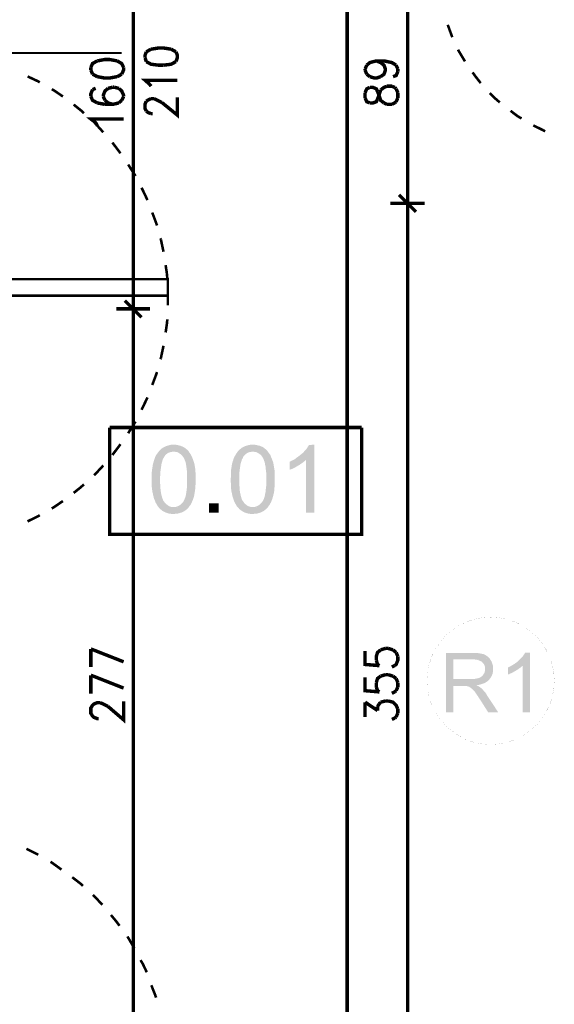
# Model space of a CAD drawing. Header units: millimetres. Extents: x -14047 to 49934, y -21523 to 14989.
# Tile 143 of 256: x 1256 to 1453, y 6264 to 6628. Entities that reach past the tile are written whole.
import ezdxf

# ---------------------------------------------------------------- set-up
doc = ezdxf.new("R2010")
doc.units = ezdxf.units.MM
doc.layers.add('H', color=7, linetype='Continuous')
doc.layers.add('P', color=7, linetype='Continuous')

msp = doc.modelspace()

# ---------------------------------------------------------------- hatches: boundary and pattern name
at = {"layer": 'H', "linetype": 'Continuous'}
for points in [[(1313.016, 6445.176), (1312.311, 6445.176), (1311.691, 6445.266), (1311.166, 6445.356), (1310.546, 6445.531), (1310.016, 6445.706), (1309.486, 6445.971), (1308.962, 6446.236), (1308.517, 6446.591), (1308.077, 6446.94), (1307.637, 6447.38), (1307.282, 6447.82), (1307.017, 6448.175), (1306.577, 6448.97), (1306.312, 6449.41), (1306.137, 6449.85), (1305.962, 6450.38), (1305.697, 6450.82), (1305.607, 6451.44), (1305.432, 6451.97), (1305.342, 6452.585), (1305.167, 6453.2), (1305.077, 6453.82), (1304.992, 6454.434), (1304.902, 6455.144), (1304.902, 6455.849), (1304.902, 6456.639), (1304.817, 6457.344), (1304.817, 6457.964), (1304.817, 6458.669), (1304.902, 6459.374), (1304.902, 6460.079), (1304.902, 6460.699), (1304.992, 6461.404), (1305.077, 6462.018), (1305.167, 6462.548), (1305.257, 6463.168), (1305.342, 6463.693), (1305.522, 6464.223), (1305.607, 6464.668), (1305.787, 6465.108), (1305.962, 6465.723), (1306.227, 6466.343), (1306.492, 6466.868), (1306.842, 6467.398), (1307.197, 6467.843), (1307.547, 6468.368), (1312.926, 6468.193), (1312.311, 6468.103), (1311.781, 6468.018), (1311.251, 6467.843), (1310.721, 6467.578), (1310.281, 6467.223), (1309.841, 6466.783), (1309.576, 6466.428), (1309.401, 6466.078), (1309.137, 6465.638), (1308.962, 6465.283), (1308.782, 6464.843), (1308.697, 6464.313), (1308.517, 6463.873), (1308.432, 6463.253), (1308.342, 6462.638), (1308.252, 6462.018), (1308.167, 6461.404), (1308.077, 6460.609), (1308.077, 6459.904), (1307.992, 6459.109), (1307.992, 6458.319), (1307.992, 6457.084), (1307.992, 6456.289), (1308.077, 6455.494), (1308.077, 6454.789), (1308.167, 6454.085), (1308.252, 6453.38), (1308.342, 6452.85), (1308.432, 6452.23), (1308.607, 6451.705), (1308.697, 6451.26), (1308.872, 6450.82), (1309.047, 6450.38), (1309.222, 6450.025), (1309.401, 6449.765), (1309.841, 6449.235), (1310.281, 6448.795), (1310.721, 6448.44), (1311.251, 6448.085), (1311.691, 6447.91), (1312.311, 6447.735), (1312.841, 6447.735), (1318.485, 6447.56), (1318.13, 6447.205), (1317.69, 6446.766), (1317.515, 6446.676), (1317.07, 6446.326), (1316.631, 6446.061), (1316.101, 6445.796), (1315.571, 6445.621), (1314.956, 6445.441), (1314.341, 6445.266), (1313.721, 6445.266), (1313.106, 6445.176)], [(1318.485, 6447.56), (1313.016, 6447.735), (1313.546, 6447.735), (1314.076, 6447.91), (1314.601, 6448.085), (1315.131, 6448.35), (1315.571, 6448.705), (1316.016, 6449.145), (1316.456, 6449.585), (1316.72, 6450.115), (1316.895, 6450.47), (1317.07, 6450.82), (1317.25, 6451.26), (1317.425, 6451.79), (1317.515, 6452.32), (1317.6, 6452.85), (1317.69, 6453.465), (1317.775, 6454.085), (1317.865, 6454.789), (1317.955, 6455.494), (1317.955, 6456.289), (1317.955, 6457.169), (1317.955, 6457.964), (1317.955, 6458.844), (1317.955, 6459.639), (1317.955, 6460.434), (1317.865, 6461.139), (1317.775, 6461.843), (1317.69, 6462.463), (1317.6, 6463.078), (1317.515, 6463.693), (1317.425, 6464.138), (1317.25, 6464.668), (1317.07, 6465.108), (1316.895, 6465.458), (1316.72, 6465.898), (1316.541, 6466.163), (1316.101, 6466.693), (1315.661, 6467.133), (1315.221, 6467.488), (1314.781, 6467.753), (1314.251, 6468.018), (1313.721, 6468.103), (1313.106, 6468.193), (1312.926, 6468.193), (1307.547, 6468.368), (1307.902, 6468.723), (1308.342, 6469.162), (1308.432, 6469.252), (1308.962, 6469.602), (1309.401, 6469.867), (1309.931, 6470.132), (1310.456, 6470.307), (1311.076, 6470.487), (1311.606, 6470.662), (1312.311, 6470.752), (1312.926, 6470.752), (1313.631, 6470.752), (1314.251, 6470.662), (1314.866, 6470.487), (1315.396, 6470.397), (1316.016, 6470.132), (1316.456, 6469.957), (1317.07, 6469.602), (1317.515, 6469.252), (1317.955, 6468.898), (1318.395, 6468.458), (1318.745, 6467.928), (1319.01, 6467.578), (1319.275, 6467.133), (1319.54, 6466.608), (1319.805, 6466.078), (1320.07, 6465.458), (1320.245, 6464.928), (1320.425, 6464.313), (1320.6, 6463.873), (1320.69, 6463.433), (1320.775, 6462.903), (1320.865, 6462.373), (1320.95, 6461.843), (1321.04, 6461.229), (1321.04, 6460.609), (1321.13, 6459.904), (1321.13, 6459.289), (1321.13, 6458.494), (1321.13, 6457.169), (1321.13, 6456.464), (1321.04, 6455.849), (1321.04, 6455.144), (1320.95, 6454.524), (1320.865, 6453.91), (1320.775, 6453.29), (1320.69, 6452.76), (1320.6, 6452.23), (1320.51, 6451.705), (1320.335, 6451.26), (1320.245, 6450.82), (1319.98, 6450.205), (1319.715, 6449.585), (1319.455, 6449.055), (1319.19, 6448.53), (1318.835, 6448.085)], [(1342.202, 6445.176), (1341.587, 6445.176), (1340.882, 6445.266), (1340.352, 6445.356), (1339.737, 6445.531), (1339.207, 6445.706), (1338.678, 6445.971), (1338.238, 6446.236), (1337.708, 6446.591), (1337.268, 6446.94), (1336.913, 6447.38), (1336.473, 6447.82), (1336.208, 6448.175), (1335.768, 6448.97), (1335.503, 6449.41), (1335.328, 6449.85), (1335.148, 6450.38), (1334.973, 6450.82), (1334.798, 6451.44), (1334.618, 6451.97), (1334.533, 6452.585), (1334.358, 6453.2), (1334.268, 6453.82), (1334.178, 6454.434), (1334.178, 6455.144), (1334.093, 6455.849), (1334.093, 6456.639), (1334.003, 6457.344), (1334.003, 6457.964), (1334.093, 6458.669), (1334.093, 6459.374), (1334.093, 6460.079), (1334.178, 6460.699), (1334.178, 6461.404), (1334.268, 6462.018), (1334.358, 6462.548), (1334.443, 6463.168), (1334.533, 6463.693), (1334.708, 6464.223), (1334.798, 6464.668), (1334.973, 6465.108), (1335.148, 6465.723), (1335.413, 6466.343), (1335.768, 6466.868), (1336.033, 6467.398), (1336.383, 6467.843), (1336.738, 6468.368), (1342.117, 6468.193), (1341.587, 6468.103), (1340.967, 6468.018), (1340.442, 6467.843), (1339.997, 6467.578), (1339.472, 6467.223), (1339.117, 6466.783), (1338.763, 6466.428), (1338.588, 6466.078), (1338.413, 6465.638), (1338.148, 6465.283), (1338.058, 6464.843), (1337.883, 6464.313), (1337.708, 6463.873), (1337.618, 6463.253), (1337.533, 6462.638), (1337.443, 6462.018), (1337.353, 6461.404), (1337.268, 6460.609), (1337.268, 6459.904), (1337.178, 6459.109), (1337.178, 6458.319), (1337.178, 6457.084), (1337.268, 6456.289), (1337.268, 6455.494), (1337.353, 6454.789), (1337.353, 6454.085), (1337.443, 6453.38), (1337.533, 6452.85), (1337.708, 6452.23), (1337.793, 6451.705), (1337.973, 6451.26), (1338.058, 6450.82), (1338.238, 6450.38), (1338.413, 6450.025), (1338.678, 6449.765), (1339.027, 6449.235), (1339.472, 6448.795), (1339.912, 6448.44), (1340.442, 6448.085), (1340.967, 6447.91), (1341.497, 6447.735), (1342.027, 6447.735), (1347.671, 6447.56), (1347.316, 6447.205), (1346.876, 6446.766), (1346.701, 6446.676), (1346.262, 6446.326), (1345.822, 6446.061), (1345.292, 6445.796), (1344.762, 6445.621), (1344.142, 6445.441), (1343.617, 6445.266), (1342.912, 6445.266), (1342.292, 6445.176)], [(1347.671, 6447.56), (1342.202, 6447.735), (1342.732, 6447.735), (1343.262, 6447.91), (1343.792, 6448.085), (1344.322, 6448.35), (1344.762, 6448.705), (1345.202, 6449.145), (1345.642, 6449.585), (1345.997, 6450.115), (1346.172, 6450.47), (1346.347, 6450.82), (1346.436, 6451.26), (1346.611, 6451.79), (1346.701, 6452.32), (1346.791, 6452.85), (1346.966, 6453.465), (1346.966, 6454.085), (1347.056, 6454.789), (1347.141, 6455.494), (1347.141, 6456.289), (1347.141, 6457.169), (1347.231, 6457.964), (1347.141, 6458.844), (1347.141, 6459.639), (1347.141, 6460.434), (1347.056, 6461.139), (1346.966, 6461.843), (1346.966, 6462.463), (1346.791, 6463.078), (1346.701, 6463.693), (1346.611, 6464.138), (1346.436, 6464.668), (1346.262, 6465.108), (1346.172, 6465.458), (1345.907, 6465.898), (1345.732, 6466.163), (1345.377, 6466.693), (1344.937, 6467.133), (1344.407, 6467.488), (1343.967, 6467.753), (1343.437, 6468.018), (1342.912, 6468.103), (1342.382, 6468.193), (1342.117, 6468.193), (1336.738, 6468.368), (1337.088, 6468.723), (1337.533, 6469.162), (1337.708, 6469.252), (1338.148, 6469.602), (1338.588, 6469.867), (1339.117, 6470.132), (1339.647, 6470.307), (1340.262, 6470.487), (1340.882, 6470.662), (1341.497, 6470.752), (1342.117, 6470.752), (1342.822, 6470.752), (1343.437, 6470.662), (1344.057, 6470.487), (1344.672, 6470.397), (1345.202, 6470.132), (1345.732, 6469.957), (1346.262, 6469.602), (1346.701, 6469.252), (1347.141, 6468.898), (1347.581, 6468.458), (1347.936, 6467.928), (1348.201, 6467.578), (1348.551, 6467.133), (1348.816, 6466.608), (1348.996, 6466.078), (1349.261, 6465.458), (1349.436, 6464.928), (1349.701, 6464.313), (1349.786, 6463.873), (1349.876, 6463.433), (1349.966, 6462.903), (1350.051, 6462.373), (1350.141, 6461.843), (1350.231, 6461.229), (1350.231, 6460.609), (1350.316, 6459.904), (1350.316, 6459.289), (1350.316, 6458.494), (1350.316, 6457.169), (1350.316, 6456.464), (1350.316, 6455.849), (1350.231, 6455.144), (1350.141, 6454.524), (1350.141, 6453.91), (1350.051, 6453.29), (1349.966, 6452.76), (1349.786, 6452.23), (1349.701, 6451.705), (1349.521, 6451.26), (1349.436, 6450.82), (1349.171, 6450.205), (1348.996, 6449.585), (1348.641, 6449.055), (1348.376, 6448.53), (1348.026, 6448.085)], [(1361.869, 6445.621), (1361.869, 6465.193), (1357.46, 6465.283), (1357.99, 6465.638), (1358.43, 6465.988), (1358.96, 6466.343), (1359.4, 6466.693), (1359.84, 6467.048), (1360.28, 6467.398), (1360.81, 6467.843), (1361.25, 6468.368), (1361.694, 6468.813), (1362.044, 6469.252), (1362.399, 6469.782), (1362.664, 6470.222), (1362.929, 6470.662), (1364.954, 6470.752), (1364.954, 6445.621)], [(1355.785, 6461.494), (1355.785, 6464.403), (1356.315, 6464.753), (1356.93, 6465.018), (1357.46, 6465.283), (1361.869, 6465.193), (1361.514, 6464.843), (1361.075, 6464.488), (1360.635, 6464.138), (1360.105, 6463.783), (1359.49, 6463.343), (1358.96, 6463.078), (1358.43, 6462.723), (1357.81, 6462.373), (1357.285, 6462.108), (1356.755, 6461.843), (1356.225, 6461.669)], [(1326.064, 6445.621), (1326.064, 6449.145), (1329.594, 6449.145), (1329.594, 6445.621)], [(1413.457, 6371.986), (1413.457, 6393.853), (1423.771, 6393.853), (1424.476, 6393.853), (1425.006, 6393.853), (1425.626, 6393.768), (1426.066, 6393.678), (1426.596, 6393.593), (1427.036, 6393.503), (1427.391, 6393.413), (1427.566, 6393.328), (1428.096, 6393.063), (1428.535, 6392.798), (1428.885, 6392.533), (1429.33, 6392.178), (1429.68, 6391.738), (1423.246, 6391.473), (1416.277, 6391.473), (1416.277, 6384.244), (1429.505, 6384.069), (1429.15, 6383.624), (1428.71, 6383.359), (1428.36, 6383.099), (1427.916, 6382.834), (1427.476, 6382.654), (1426.946, 6382.479), (1426.421, 6382.304), (1425.891, 6382.129), (1425.271, 6382.039), (1424.741, 6381.949), (1419.717, 6381.684), (1416.277, 6381.684), (1416.277, 6371.986)], [(1429.505, 6384.069), (1416.277, 6384.244), (1423.246, 6384.244), (1423.771, 6384.244), (1424.391, 6384.329), (1424.831, 6384.419), (1425.271, 6384.509), (1425.626, 6384.594), (1426.156, 6384.859), (1426.596, 6385.124), (1427.036, 6385.479), (1427.301, 6385.919), (1427.651, 6386.449), (1427.831, 6386.889), (1427.916, 6387.418), (1427.916, 6387.948), (1427.916, 6388.478), (1427.831, 6389.003), (1427.651, 6389.448), (1427.391, 6389.888), (1427.036, 6390.238), (1426.861, 6390.503), (1426.506, 6390.768), (1426.066, 6390.943), (1425.626, 6391.123), (1425.186, 6391.298), (1424.656, 6391.388), (1424.036, 6391.473), (1423.421, 6391.473), (1429.68, 6391.738), (1429.945, 6391.298), (1430.3, 6390.768), (1430.475, 6390.238), (1430.65, 6389.798), (1430.825, 6389.268), (1430.915, 6388.738), (1430.915, 6388.213), (1430.915, 6387.948), (1430.915, 6387.329), (1430.825, 6386.799), (1430.74, 6386.274), (1430.565, 6385.829), (1430.385, 6385.389), (1430.12, 6384.949), (1429.855, 6384.509)], [(1441.764, 6371.986), (1441.764, 6389.093), (1437.884, 6389.268), (1438.324, 6389.533), (1438.764, 6389.798), (1439.204, 6390.153), (1439.644, 6390.418), (1439.999, 6390.768), (1440.349, 6391.033), (1440.794, 6391.473), (1441.234, 6391.913), (1441.584, 6392.268), (1441.939, 6392.708), (1442.204, 6393.148), (1442.469, 6393.503), (1442.734, 6393.943), (1444.498, 6393.943), (1444.498, 6371.986)], [(1436.384, 6385.919), (1436.384, 6388.478), (1436.914, 6388.738), (1437.884, 6389.268), (1441.764, 6389.093), (1441.409, 6388.828), (1441.059, 6388.478), (1440.614, 6388.213), (1440.174, 6387.858), (1439.734, 6387.593), (1439.204, 6387.244), (1438.674, 6386.979), (1438.234, 6386.714), (1437.704, 6386.449), (1437.264, 6386.274), (1436.824, 6386.009)], [(1429.065, 6371.986), (1426.156, 6376.57), (1425.801, 6377.1), (1425.451, 6377.63), (1425.186, 6378.07), (1424.831, 6378.51), (1424.566, 6378.955), (1424.126, 6379.57), (1423.686, 6380.009), (1423.331, 6380.449), (1422.891, 6380.804), (1422.626, 6380.979), (1422.186, 6381.334), (1421.656, 6381.509), (1421.301, 6381.599), (1420.861, 6381.684), (1420.332, 6381.684), (1419.717, 6381.684), (1424.741, 6381.949), (1425.361, 6381.684), (1425.801, 6381.419), (1426.241, 6381.069), (1426.506, 6380.894), (1427.211, 6380.184), (1427.566, 6379.745), (1427.916, 6379.395), (1428.27, 6378.955), (1428.535, 6378.425), (1428.885, 6377.895), (1432.77, 6371.986)]]:
    msp.add_hatch(color=256, dxfattribs=at).paths.add_polyline_path(points)

# ---------------------------------------------------------------- linework, layer by layer
at = {"layer": 'P'}
for points, const_width in [([(1377.037, 6925.951), (1377.037, 5311.853)], 1.27), ([(1298.113, 6521.72), (1298.113, 6679.919)], 1.27), ([(1399.344, 6560.695), (1399.344, 6647.998)], 1.27), ([(1414.162, 6625.776), (1415.837, 6621.192)], 0.955), ([(1302.872, 6615.813), (1302.432, 6614.578), (1302.432, 6613.608)], 1.27), ([(1304.637, 6616.783), (1302.872, 6615.813)], 1.27), ([(1312.046, 6616.783), (1309.222, 6617.223), (1307.462, 6617.223), (1304.637, 6616.783)], 1.27), ([(1313.811, 6615.813), (1312.046, 6616.783)], 1.27), ([(1313.811, 6612.193), (1314.341, 6613.608), (1314.341, 6614.578), (1313.811, 6615.813)], 1.27), ([(1417.952, 6616.603), (1418.127, 6616.253), (1420.512, 6612.283)], 0.95), ([(1144.764, 6615.368), (1293.794, 6615.368)], 0.635), ([(1284.795, 6612.458), (1283.035, 6611.488), (1282.415, 6610.079)], 1.27), ([(1292.119, 6612.458), (1289.204, 6612.988), (1287.619, 6612.988), (1284.795, 6612.458)], 1.27), ([(1294.498, 6610.079), (1293.794, 6611.488), (1292.119, 6612.458)], 1.27), ([(1302.432, 6613.608), (1302.872, 6612.193)], 1.27), ([(1302.872, 6612.193), (1304.637, 6611.223), (1307.462, 6610.873)], 1.27), ([(1309.222, 6610.873), (1312.046, 6611.223), (1313.811, 6612.193)], 1.27), ([(1384.266, 6610.873), (1385.411, 6611.843), (1387.796, 6612.458), (1390.616, 6612.458), (1393.525, 6611.843), (1395.115, 6610.873)], 1.27), ([(1387.796, 6612.458), (1389.381, 6611.843), (1390.616, 6610.873), (1391.145, 6609.464), (1391.145, 6609.019), (1390.616, 6607.524), (1389.381, 6606.639)], 1.27), ([(1282.415, 6610.079), (1282.415, 6609.109)], 1.27), ([(1282.415, 6609.109), (1283.035, 6607.524)], 1.27), ([(1293.794, 6607.524), (1294.498, 6609.109), (1294.498, 6610.079)], 1.27), ([(1307.462, 6610.873), (1309.222, 6610.873)], 1.27), ([(1383.651, 6609.464), (1384.266, 6610.873)], 1.27), ([(1383.651, 6609.019), (1383.651, 6609.464)], 1.27), ([(1384.266, 6607.524), (1383.651, 6609.019)], 1.27), ([(1395.73, 6608.494), (1395.115, 6607.079), (1393.965, 6606.639)], 1.27), ([(1395.115, 6610.873), (1395.73, 6609.464)], 1.27), ([(1395.73, 6609.464), (1395.73, 6608.494)], 1.27), ([(1263.548, 6604.524), (1263.018, 6604.874), (1259.048, 6606.729)], 0.955), ([(1283.035, 6607.524), (1284.795, 6606.639)], 1.27), ([(1284.795, 6606.639), (1287.619, 6606.109), (1289.204, 6606.109), (1292.119, 6606.639)], 1.27), ([(1292.119, 6606.639), (1293.794, 6607.524)], 1.27), ([(1304.022, 6603.904), (1302.432, 6605.319), (1314.341, 6605.319)], 1.27), ([(1385.411, 6606.639), (1384.266, 6607.524)], 1.27), ([(1389.381, 6606.639), (1387.796, 6606.109), (1387.176, 6606.109), (1385.411, 6606.639)], 1.27), ([(1423.331, 6608.229), (1424.126, 6607.079), (1426.331, 6604.259)], 0.95), ([(1272.096, 6599.32), (1268.572, 6601.7), (1267.952, 6601.965)], 0.95), ([(1283.035, 6601.88), (1282.415, 6600.29), (1282.415, 6599.32)], 1.27), ([(1284.18, 6602.32), (1283.035, 6601.88)], 1.27), ([(1288.764, 6602.32), (1287.619, 6601.35), (1286.999, 6599.76), (1286.999, 6599.32)], 1.27), ([(1290.529, 6602.76), (1288.764, 6602.32)], 1.27), ([(1290.969, 6602.76), (1290.529, 6602.76)], 1.27), ([(1292.734, 6602.32), (1290.969, 6602.76)], 1.27), ([(1294.498, 6599.32), (1294.498, 6599.76), (1293.794, 6601.35), (1292.734, 6602.32)], 1.27), ([(1304.637, 6603.114), (1304.022, 6603.904)], 1.27), ([(1385.411, 6602.67), (1384.266, 6602.145), (1383.651, 6600.73)], 1.27), ([(1388.236, 6601.175), (1387.796, 6602.145), (1386.561, 6602.67), (1385.411, 6602.67)], 1.27), ([(1388.941, 6599.32), (1388.236, 6601.175)], 1.27), ([(1388.941, 6600.29), (1389.381, 6601.7)], 1.27), ([(1389.381, 6601.7), (1390.616, 6602.67), (1391.76, 6603.114)], 1.27), ([(1391.76, 6603.114), (1393.525, 6603.114)], 1.27), ([(1393.525, 6603.114), (1394.585, 6602.67)], 1.27), ([(1394.585, 6602.67), (1395.115, 6602.145)], 1.27), ([(1395.115, 6602.145), (1395.73, 6600.73)], 1.27), ([(1282.415, 6599.32), (1283.035, 6597.91), (1284.795, 6596.94)], 1.27), ([(1286.999, 6599.32), (1287.619, 6597.91)], 1.27), ([(1287.619, 6597.91), (1288.764, 6596.94)], 1.27), ([(1292.734, 6596.94), (1293.794, 6597.91)], 1.27), ([(1293.794, 6597.91), (1294.498, 6599.32)], 1.27), ([(1302.872, 6593.941), (1302.432, 6594.826), (1302.432, 6596.585), (1302.872, 6597.555)], 1.27), ([(1302.872, 6597.555), (1303.492, 6598), (1304.637, 6598.525)], 1.27), ([(1304.637, 6598.525), (1305.697, 6598.525)], 1.27), ([(1305.697, 6598.525), (1306.842, 6598), (1308.607, 6597.115)], 1.27), ([(1308.607, 6597.115), (1314.341, 6592.441), (1314.341, 6598.97)], 1.27), ([(1383.651, 6600.73), (1383.651, 6598.79)], 1.27), ([(1383.651, 6598.79), (1384.266, 6597.38), (1385.411, 6596.94)], 1.27), ([(1385.411, 6596.94), (1386.561, 6596.94), (1387.796, 6597.38), (1388.236, 6598.35)], 1.27), ([(1388.236, 6598.35), (1388.941, 6600.29)], 1.27), ([(1390.616, 6596.94), (1389.381, 6597.91), (1388.941, 6599.32)], 1.27), ([(1395.73, 6598.79), (1395.115, 6597.38)], 1.27), ([(1395.73, 6600.73), (1395.73, 6598.79)], 1.27), ([(1429.68, 6600.555), (1431.445, 6598.79), (1433.385, 6597.115)], 0.955), ([(1278.711, 6594.206), (1276.066, 6596.32)], 0.955), ([(1279.86, 6593.146), (1278.711, 6594.206)], 0.95), ([(1284.795, 6596.94), (1287.619, 6596.41)], 1.27), ([(1287.619, 6596.41), (1290.529, 6596.41), (1292.734, 6596.94)], 1.27), ([(1288.764, 6596.94), (1290.529, 6596.41)], 1.27), ([(1304.637, 6592.971), (1303.492, 6593.411), (1302.872, 6593.941)], 1.27), ([(1391.76, 6596.41), (1390.616, 6596.94)], 1.27), ([(1393.525, 6596.41), (1391.76, 6596.41)], 1.27), ([(1394.585, 6596.94), (1393.525, 6596.41)], 1.27), ([(1395.115, 6597.38), (1394.585, 6596.94)], 1.27), ([(1437.354, 6594.031), (1439.999, 6592.001)], 0.955), ([(1284.795, 6588.651), (1284.18, 6589.621), (1282.415, 6591.031), (1294.498, 6591.031)], 1.27), ([(1305.257, 6592.971), (1304.637, 6592.971)], 1.27), ([(1439.999, 6592.001), (1441.409, 6591.206)], 0.95), ([(1286.999, 6586.092), (1283.65, 6589.796)], 0.95), ([(1445.728, 6588.651), (1449.523, 6586.797)], 0.955), ([(1449.523, 6586.797), (1450.138, 6586.447)], 0.95), ([(1293.349, 6578.333), (1291.764, 6580.448), (1290.354, 6582.302)], 0.95), ([(1298.908, 6569.954), (1296.173, 6574.188)], 0.95), ([(1303.317, 6561.05), (1301.728, 6564.4), (1301.113, 6565.635)], 0.95), ([(1396.17, 6562.99), (1402.434, 6556.731)], 1.27), ([(1402.434, 6556.731), (1396.17, 6562.99)], 1.27), ([(1399.344, 6562.195), (1399.344, 6557.701)], 1.27), ([(1399.344, 6557.701), (1399.344, 6562.195)], 1.27), ([(1392.995, 6559.905), (1405.609, 6559.905)], 1.27), ([(1405.609, 6559.905), (1392.995, 6559.905)], 1.27), ([(1399.344, 6205.848), (1399.344, 6559.02)], 1.27), ([(1306.842, 6551.701), (1306.492, 6552.671), (1305.077, 6556.466)], 0.95), ([(1308.252, 6546.587), (1308.077, 6546.942)], 0.95), ([(1309.222, 6542.003), (1308.252, 6546.587)], 0.955), ([(1310.636, 6532.124), (1310.456, 6534.064), (1310.016, 6537.063)], 0.955), ([(1220.688, 6525.775), (1310.811, 6525.775), (1310.811, 6531.859), (1220.688, 6531.859)], 0.95), ([(1310.811, 6522.16), (1310.811, 6527.1)], 0.95), ([(1301.113, 6517.751), (1294.938, 6523.925)], 1.27), ([(1294.938, 6523.925), (1301.113, 6517.751)], 1.27), ([(1298.113, 6518.636), (1298.113, 6523.13)], 1.27), ([(1298.113, 6523.13), (1298.113, 6518.636)], 1.27), ([(1304.287, 6520.926), (1291.764, 6520.926)], 1.27), ([(1291.764, 6520.926), (1304.287, 6520.926)], 1.27), ([(1298.113, 6244.738), (1298.113, 6519.956)], 1.27), ([(1310.016, 6512.197), (1310.456, 6515.196), (1310.636, 6517.046)], 0.955), ([(1308.252, 6502.673), (1309.222, 6507.257)], 0.955), ([(1308.077, 6502.318), (1308.252, 6502.673)], 0.95), ([(1305.077, 6492.794), (1306.492, 6496.589), (1306.842, 6497.559)], 0.95), ([(1301.113, 6483.626), (1301.728, 6484.86), (1303.317, 6488.21)], 0.95), ([(1296.173, 6474.982), (1298.908, 6479.306)], 0.95), ([(1289.384, 6477.101), (1289.384, 6437.682), (1382.417, 6437.682), (1382.417, 6477.101)], 1.27), ([(1382.417, 6477.101), (1289.384, 6477.101)], 1.27), ([(1291.764, 6468.813), (1293.349, 6470.927)], 0.95), ([(1290.354, 6466.958), (1291.764, 6468.813)], 0.955), ([(1283.65, 6459.464), (1286.999, 6463.078)], 0.95), ([(1278.711, 6455.054), (1279.86, 6456.114)], 0.95), ([(1276.066, 6452.94), (1278.711, 6455.054)], 0.955), ([(1267.952, 6447.205), (1268.572, 6447.56), (1272.096, 6449.94)], 0.95), ([(1259.048, 6442.446), (1263.018, 6444.386), (1263.548, 6444.736)], 0.955), ([(1430.035, 6407.081), (1427.036, 6406.906), (1423.951, 6406.291), (1420.951, 6405.321), (1418.307, 6403.906), (1415.747, 6402.147), (1413.367, 6400.292), (1411.428, 6397.912), (1409.663, 6395.352), (1408.253, 6392.623), (1407.283, 6389.623), (1406.663, 6386.624), (1406.488, 6383.624), (1406.663, 6380.539), (1407.283, 6377.54), (1408.253, 6374.545), (1409.663, 6371.811), (1411.428, 6369.341), (1413.367, 6366.961), (1415.747, 6365.022), (1418.307, 6363.257), (1420.951, 6361.847), (1423.951, 6360.877), (1427.036, 6360.257), (1430.035, 6360.082), (1433.03, 6360.257), (1436.029, 6360.877), (1439.029, 6361.847), (1441.764, 6363.257), (1444.318, 6365.022), (1446.698, 6366.961), (1448.553, 6369.341), (1450.318, 6371.811), (1451.727, 6374.545), (1452.697, 6377.54), (1453.312, 6380.539), (1453.492, 6383.624), (1453.312, 6386.624), (1452.697, 6389.623), (1451.727, 6392.623), (1450.318, 6395.352), (1448.553, 6397.912), (1446.698, 6400.292), (1444.318, 6402.147), (1441.764, 6403.906), (1439.029, 6405.321), (1436.029, 6406.291), (1433.03, 6406.906), (1430.035, 6407.081)], 0.015), ([(1282.415, 6388.653), (1282.415, 6395.352)], 1.27), ([(1282.415, 6395.352), (1294.498, 6390.593)], 1.27), ([(1383.651, 6394.563), (1383.651, 6389.623), (1388.941, 6389.183)], 1.27), ([(1387.796, 6391.208), (1387.796, 6392.623), (1388.236, 6394.033), (1389.381, 6395.002)], 1.27), ([(1389.381, 6395.002), (1391.145, 6395.532)], 1.27), ([(1391.145, 6395.532), (1392.205, 6395.532)], 1.27), ([(1392.205, 6395.532), (1393.965, 6395.002)], 1.27), ([(1393.965, 6395.002), (1395.115, 6394.033)], 1.27), ([(1395.115, 6394.033), (1395.73, 6392.623)], 1.27), ([(1388.941, 6389.183), (1388.236, 6389.623), (1387.796, 6391.208)], 1.27), ([(1395.73, 6392.623), (1395.73, 6391.208), (1395.115, 6389.623), (1394.585, 6389.183)], 1.27), ([(1394.585, 6389.183), (1393.525, 6388.653)], 1.27), ([(1282.415, 6378.865), (1282.415, 6385.654)], 1.27), ([(1282.415, 6385.654), (1294.498, 6380.894)], 1.27), ([(1383.651, 6384.859), (1383.651, 6379.924), (1388.941, 6379.48)], 1.27), ([(1387.796, 6382.919), (1388.236, 6384.419), (1389.381, 6385.304)], 1.27), ([(1389.381, 6385.304), (1391.145, 6385.829)], 1.27), ([(1391.145, 6385.829), (1392.205, 6385.829)], 1.27), ([(1392.205, 6385.829), (1393.965, 6385.304)], 1.27), ([(1393.965, 6385.304), (1395.115, 6384.419)], 1.27), ([(1395.115, 6384.419), (1395.73, 6382.919)], 1.27), ([(1387.796, 6381.334), (1387.796, 6382.919)], 1.27), ([(1388.236, 6379.924), (1387.796, 6381.334)], 1.27), ([(1388.941, 6379.48), (1388.236, 6379.924)], 1.27), ([(1394.585, 6379.48), (1393.525, 6378.955)], 1.27), ([(1395.115, 6379.924), (1394.585, 6379.48)], 1.27), ([(1395.73, 6381.334), (1395.115, 6379.924)], 1.27), ([(1395.73, 6382.919), (1395.73, 6381.334)], 1.27), ([(1288.764, 6374.1), (1294.498, 6369.166), (1294.498, 6375.955)], 1.27), ([(1389.381, 6375.69), (1391.145, 6376.13)], 1.27), ([(1391.145, 6376.13), (1392.205, 6376.13)], 1.27), ([(1392.205, 6376.13), (1393.965, 6375.69), (1395.115, 6374.545), (1395.73, 6373.13)], 1.27), ([(1285.24, 6369.606), (1284.795, 6369.606), (1283.475, 6370.136), (1283.035, 6370.576), (1282.415, 6371.546), (1282.415, 6373.575), (1283.035, 6374.545), (1283.475, 6374.985), (1284.795, 6375.515), (1285.855, 6375.515)], 1.27), ([(1285.855, 6375.515), (1286.999, 6374.985), (1288.764, 6374.1)], 1.27), ([(1383.651, 6370.221), (1383.651, 6375.69)], 1.27), ([(1383.651, 6375.69), (1388.236, 6372.605)], 1.27), ([(1388.236, 6374.1), (1388.941, 6375.16)], 1.27), ([(1388.236, 6372.605), (1388.236, 6374.1)], 1.27), ([(1388.941, 6375.16), (1389.381, 6375.69)], 1.27), ([(1395.73, 6373.13), (1395.73, 6371.721)], 1.27), ([(1394.585, 6369.781), (1393.525, 6369.341)], 1.27), ([(1395.115, 6370.221), (1394.585, 6369.781)], 1.27), ([(1395.73, 6371.721), (1395.115, 6370.221)], 1.27), ([(1263.018, 6319.343), (1258.608, 6321.547)], 0.95), ([(1271.572, 6313.873), (1268.397, 6316.168), (1267.512, 6316.783)], 0.955), ([(1279.506, 6307.879), (1278.626, 6308.669), (1275.536, 6311.054)], 0.95), ([(1286.65, 6300.91), (1283.21, 6304.525)], 0.95), ([(1292.999, 6293.151), (1291.589, 6295.001), (1289.824, 6297.121)], 0.95), ([(1298.468, 6284.862), (1295.908, 6289.182)], 0.95), ([(1303.052, 6275.953), (1301.643, 6278.953), (1300.758, 6280.453)], 0.95), ([(1306.227, 6267.4), (1304.727, 6271.194)], 0.95), ([(1306.492, 6266.61), (1306.227, 6267.4)], 0.955)]:
    msp.add_lwpolyline(points, dxfattribs=dict(at, const_width=const_width))

doc.saveas('drawing.dxf')
